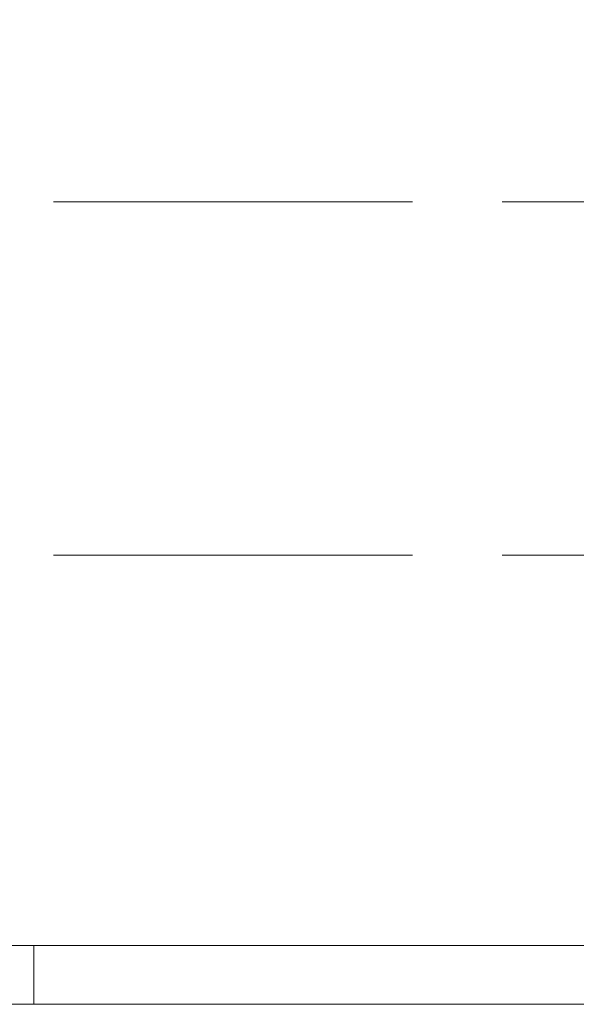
# Model space of a CAD drawing. Header units: metres. Extents: x -5203299 to 2078834, y 245743 to 5817682.
# Tile 197 of 256: x 366662 to 366686, y 5813913 to 5813954. Entities that reach past the tile are written whole.
import ezdxf

# ---------------------------------------------------------------- set-up
doc = ezdxf.new("R2010")
doc.units = ezdxf.units.M
doc.header["$LTSCALE"] = 0.5
doc.linetypes.add('ISO-02 Strichlinie', pattern=[3.81, 3.048, -0.762])
for name, color, linetype, lineweight in [('30 -39 Baustelle- Fläche', 7, 'Continuous', 15), ('70 -74 Zeichnungsblatt- 4 Plankopf Linie', 7, 'Continuous', 13), ('Keine', 7, 'Continuous', 9)]:
    doc.layers.add(name, color=color, linetype=linetype, lineweight=lineweight)
doc.layers.add('70 -72 Beschriftung- 1 Beschriftung allgemein', color=7, linetype='Continuous', lineweight=9, true_color=0xff6633)

# ---------------------------------------------------------------- blocks, each defined once
blk = doc.blocks.new('Plankopf')
at = {"layer": '70 -74 Zeichnungsblatt- 4 Plankopf Linie', "color": 7, "linetype": 'ISO-02 Strichlinie', "lineweight": 5, "transparency": 33554687}
blk.add_line((0.2145, -0.4205), (0.2145, -0.4155), dxfattribs=at)
at = {"layer": '70 -74 Zeichnungsblatt- 4 Plankopf Linie', "transparency": 33554687, "flags": 128}
for points in [[(-0.5945, 0.4205), (0.5945, 0.4205), (0.5945, -0.4205), (-0.5945, -0.4205)], [(-0.5745, -0.4155), (-0.5745, 0.4155), (0.5895, 0.4155), (0.5895, -0.4155)]]:
    blk.add_lwpolyline(points, close=True, dxfattribs=at)
at = {"layer": '70 -74 Zeichnungsblatt- 4 Plankopf Linie', "color": 0, "flags": 1}
for tag in ['AR_Genehmigt_-_Datum', 'Auto_Generate_Page_Number', 'Auto_Total_Num_Sheets', 'Architekt', 'Architekt_Zusatz_-1-', 'Teil', 'Total_Num_Sheets', 'Tragwerksplanung', 'Tragwerksplanung_Zusatz_-1-', 'TGA', 'TGA_Zusatz_-1-', 'Scale', 'Sheet_Number', 'Sheet_Title', 'Status', 'Zone', 'Zone', 'Zone', 'Zone', 'Zone', 'Zone', 'Geschäftszeichen', 'Current_Plot_Date', 'Gewerk', 'Landschaftsarchitekt', 'Landschaftsarchitekten_Zusatz-1-', 'Papiermaße', 'Number', 'Publish_Date', 'Number', 'Publish_Date', 'Number', 'Publish_Date', 'Number', 'Publish_Date', 'Number', 'Publish_Date', 'Planungsgrundlagen', 'Plot_Date_Format', 'BH_Genehmigt_-_Datum', 'Ebene', 'Page_Number', 'Plannummer_Fachplaner', 'File_Name', 'File_Name_Include_Path', 'Projektname_Zusatz', 'Höhe_üNHN', 'Leistungsphase', 'Number', 'Publish_Date', 'Recipients', 'Recipients', 'Recipients', 'Recipients', 'Recipients', 'Project_Date', 'Project_ID', 'Project_Name', 'Recipients', 'Date', 'Note', 'Date', 'Note', 'Date', 'Note', 'Date', 'Note', 'Date', 'Note', 'Format', 'Date', 'Date', 'Note']:
    blk.add_attdef(tag, (-0.5945, -0.4205), '', height=0.00018, dxfattribs=at)
blk = doc.blocks.new('Gruppe-1113')
at = {"layer": '70 -72 Beschriftung- 1 Beschriftung allgemein', "linetype": 'ISO-02 Strichlinie'}
for p, q in [((-183.8724, 379.9664), (1.1339, 379.9664)), ((-183.8724, 378.4664), (1.1339, 378.4664))]:
    blk.add_line(p, q, dxfattribs=at)
blk = doc.blocks.new('_BE Phase 1 (3D)')
at = {"layer": '30 -39 Baustelle- Fläche', "color": 7}
blk.add_blockref('Gruppe-1113', (0, 0), dxfattribs=at)

msp = doc.modelspace()

# ---------------------------------------------------------------- block references
at = {"layer": '70 -74 Zeichnungsblatt- 4 Plankopf Linie', "xscale": 500, "yscale": 500, "zscale": 500}
msp.add_blockref('Plankopf', (366555.71, 5814122.76), dxfattribs=at)

# ---------------------------------------------------------------- next in the draw order: block references
at = {"layer": 'Keine', "color": 1, "xscale": 10, "yscale": 10, "zscale": 10}
msp.add_blockref('_BE Phase 1 (3D)', (368102.465, 5810146.903), dxfattribs=at)

doc.saveas('drawing.dxf')
